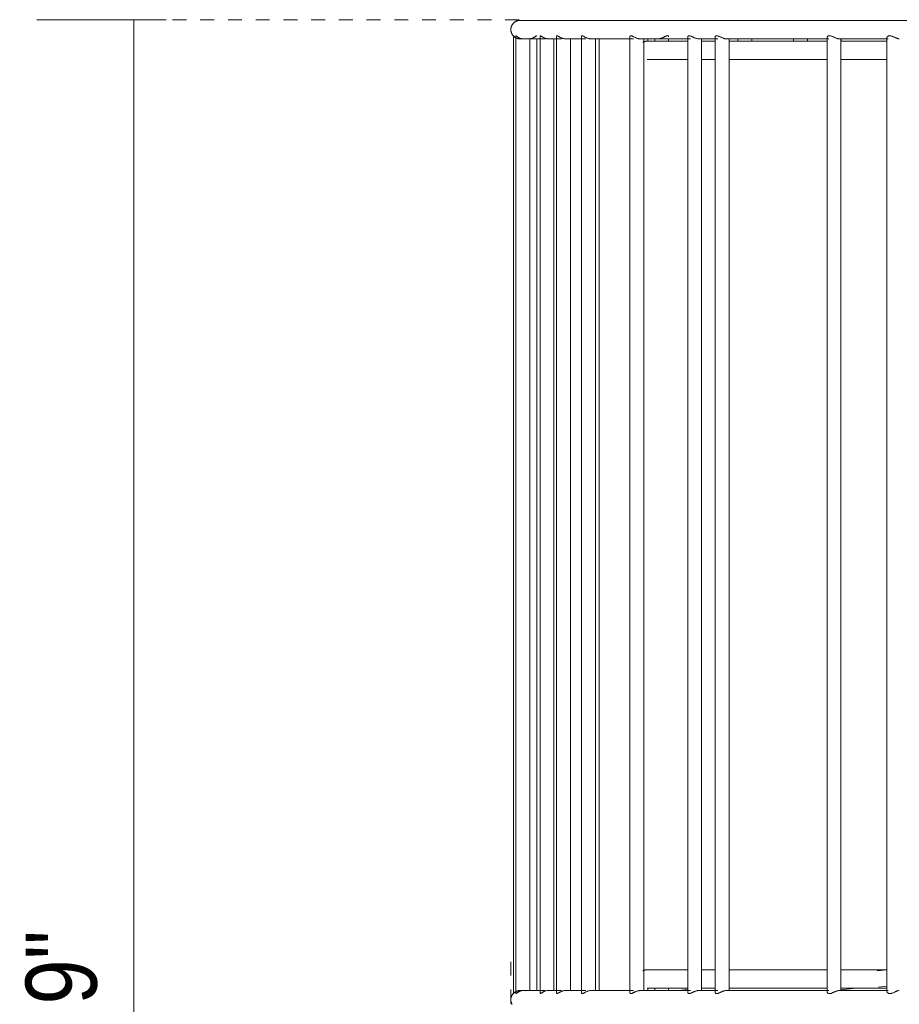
# Model space of a CAD drawing. Header units: millimetres. Extents: x -3269 to -1326, y 696 to 6709.
# Tile 5 of 11: x -1982 to -1792, y 1306 to 1519. Entities that reach past the tile are written whole.
import ezdxf

# ---------------------------------------------------------------- set-up
doc = ezdxf.new("R2010")
doc.units = ezdxf.units.MM
doc.linetypes.add('Dash', pattern=[6, 3, -3])
doc.layers.add('A-ANNO-DIMS', color=7, linetype='Dash', lineweight=9, true_color=0xd2d2d2)
doc.layers.add('A-ANNO-DIMS-7', color=7, linetype='Continuous', lineweight=9)
doc.layers.add('E-LITE-EQPM', color=7, linetype='Continuous', lineweight=20)
doc.styles.add('Arial Narrow', font='ARIALN.TTF', dxfattribs={"height": 15.4})
doc.dimstyles.new('FARO_-_2_2mm_Arial_Narrow_mm_Inch_Left', dxfattribs={"dimscale": 304.8, "dimtxt": 15.760837, "dimasz": 0, "dimexe": 0.068898, "dimexo": 0.0625, "dimgap": 0.011483, "dimtad": 1, "dimdec": 0, "dimzin": 0, "dimdsep": 46, "dimtxsty": 'Arial Narrow', "dimblk1": 'NONE', "dimblk2": 'NONE', "dimsah": 1, "dimcen": 0.09, "dimadec": 0, "dimazin": 0, "dimtfac": 1, "dimtdec": 4, "dimtix": 1, "dimtmove": 0, "dimatfit": 3, "dimfxl": 0.022966, "dimfxlon": 1, "dimtvp": 1, "dimtolj": 1, "dimtzin": 0, "dimarcsym": 2})

# ---------------------------------------------------------------- blocks, each defined once
blk = doc.blocks.new('29307 - 29307 LINDA White table lamp-433246-Frontal_PDF')
at = {"layer": 'E-LITE-EQPM'}
for p, q in [((-3268.77, 1515.96), (-3268.77, 1308.61)), ((-3268.22, 1515.95), (-3268.22, 1308.61)), ((-3263.01, 1515.91), (-3263.01, 1308.65)), ((-3259.44, 1515.88), (-3259.44, 1308.68)), ((-3254.02, 1515.84), (-3254.02, 1308.72)), ((-3243.54, 1515.77), (-3243.54, 1308.79)), ((-3231.02, 1515.69), (-3231.02, 1308.87)), ((-3225.1, 1515.66), (-3225.1, 1308.9)), ((-3200.89, 1515.54), (-3200.89, 1309.02)), ((-3187.92, 1515.49), (-3187.92, 1309.07)), ((-3267.32, 1515.28), (-3267.3, 1515.28)), ((-3265.22, 1309.27), (-3265.22, 1515.3)), ((-3263.73, 1309.23), (-3263.73, 1515.29)), ((-3260.01, 1309.27), (-3260.01, 1515.3)), ((-3256.44, 1309.24), (-3256.44, 1515.32)), ((-3251.02, 1309.32), (-3251.02, 1515.24)), ((-3250.22, 1309.26), (-3250.22, 1515.3)), ((-3240.54, 1309.28), (-3240.54, 1515.22)), ((-3239.66, 1514.78), (-3239.66, 1515.29)), ((-3238.17, 1515.28), (-3238.17, 1514.72)), ((-3235.17, 1514.77), (-3235.17, 1515.29)), ((-3228.64, 1515.28), (-3224.53, 1515.28)), ((-3228.02, 1309.27), (-3228.02, 1515.29)), ((-3222.1, 1309.27), (-3222.1, 1515.31)), ((-3219.65, 1515.28), (-3222.1, 1515.28)), ((-3220.17, 1515.3), (-3220.17, 1514.77)), ((-3217.17, 1514.78), (-3217.17, 1515.34)), ((-3208.12, 1515.33), (-3208.12, 1514.77)), ((-3205.12, 1514.77), (-3205.12, 1515.3)), ((-3197.89, 1309.21), (-3197.89, 1515.35)), ((-3197.81, 1514.77), (-3197.81, 1515.29)), ((-3187.92, 1313.73), (-3190.05, 1313.52)), ((-3267.3, 1309.28), (-3267.32, 1309.28)), ((-3259.99, 1309.28), (-3259.92, 1309.28)), ((-3239.66, 1309.28), (-3239.66, 1309.79)), ((-3238.17, 1309.8), (-3238.17, 1309.28)), ((-3235.17, 1309.28), (-3235.17, 1309.79)), ((-3231.02, 1309.48), (-3232.93, 1309.28)), ((-3224.53, 1309.28), (-3228.64, 1309.28)), ((-3197.89, 1309.44), (-3194.56, 1309.79)), ((-3197.81, 1309.27), (-3197.81, 1309.45)), ((-3189.71, 1310.04), (-3187.92, 1310.22))]:
    blk.add_line(p, q, dxfattribs=at)
at = {"layer": 'E-LITE-EQPM', "flags": 128}
for points in [[(-3269.32, 1517.28), (-3269.32, 1517.36), (-3269.31, 1517.44), (-3269.3, 1517.52), (-3269.29, 1517.6), (-3269.28, 1517.68), (-3269.26, 1517.76), (-3269.24, 1517.84), (-3269.22, 1517.91), (-3269.19, 1517.99), (-3269.16, 1518.06), (-3269.13, 1518.13), (-3269.09, 1518.21), (-3269.05, 1518.28), (-3269.01, 1518.34), (-3268.97, 1518.41), (-3268.92, 1518.48), (-3268.87, 1518.54), (-3268.82, 1518.6), (-3268.77, 1518.66), (-3268.71, 1518.72), (-3268.65, 1518.77), (-3268.59, 1518.82), (-3268.53, 1518.87), (-3268.47, 1518.92), (-3268.4, 1518.97), (-3268.33, 1519.01), (-3268.26, 1519.05), (-3268.19, 1519.08), (-3268.12, 1519.12), (-3268.04, 1519.15), (-3267.97, 1519.17), (-3267.89, 1519.2), (-3267.81, 1519.22), (-3267.74, 1519.24), (-3267.66, 1519.25), (-3267.58, 1519.27), (-3267.5, 1519.27), (-3267.42, 1519.28), (-3267.34, 1519.28), (-3267.32, 1519.28)], [(-3179.35, 1519.28), (-3185.84, 1519.28), (-3192.15, 1519.28), (-3198.26, 1519.28), (-3204.17, 1519.28), (-3209.86, 1519.28), (-3215.32, 1519.28), (-3220.55, 1519.28), (-3225.54, 1519.28), (-3230.28, 1519.28), (-3234.76, 1519.28), (-3238.98, 1519.28), (-3242.93, 1519.28), (-3246.6, 1519.28), (-3249.98, 1519.28), (-3253.08, 1519.28), (-3255.88, 1519.28), (-3258.38, 1519.28), (-3260.58, 1519.28), (-3262.48, 1519.28), (-3264.06, 1519.28), (-3265.34, 1519.28), (-3266.3, 1519.28), (-3266.94, 1519.28), (-3267.27, 1519.28), (-3267.32, 1519.28)], [(-3267.32, 1519.28), (-3267.16, 1519.28), (-3266.68, 1519.28), (-3265.89, 1519.28), (-3264.79, 1519.28), (-3263.37, 1519.28), (-3262.66, 1519.28)], [(-3253.32, 1519.28), (-3251.69, 1519.28), (-3248.46, 1519.28), (-3247.18, 1519.28)], [(-3237.39, 1519.28), (-3237.07, 1519.28), (-3232.73, 1519.28), (-3228.13, 1519.28), (-3227.83, 1519.28)], [(-3214.21, 1519.28), (-3212.84, 1519.28), (-3207.27, 1519.28), (-3201.48, 1519.28), (-3199.51, 1519.28)], [(-3267.32, 1515.28), (-3267.4, 1515.28), (-3267.48, 1515.29), (-3267.56, 1515.3), (-3267.64, 1515.31), (-3267.72, 1515.32), (-3267.79, 1515.34), (-3267.87, 1515.36), (-3267.95, 1515.38), (-3268.02, 1515.41), (-3268.1, 1515.44), (-3268.17, 1515.47), (-3268.24, 1515.51), (-3268.31, 1515.55), (-3268.38, 1515.59), (-3268.45, 1515.63), (-3268.51, 1515.68), (-3268.58, 1515.73), (-3268.64, 1515.78), (-3268.7, 1515.83), (-3268.75, 1515.89), (-3268.81, 1515.95), (-3268.86, 1516.01), (-3268.91, 1516.07), (-3268.96, 1516.14), (-3269, 1516.2), (-3269.04, 1516.27), (-3269.08, 1516.34), (-3269.12, 1516.41), (-3269.15, 1516.48), (-3269.18, 1516.56), (-3269.21, 1516.63), (-3269.23, 1516.71), (-3269.26, 1516.79), (-3269.27, 1516.86), (-3269.29, 1516.94), (-3269.3, 1517.02), (-3269.31, 1517.1), (-3269.32, 1517.18), (-3269.32, 1517.26), (-3269.32, 1517.28)], [(-3265.44, 1515.28), (-3266.37, 1515.28), (-3266.99, 1515.28), (-3267.29, 1515.28), (-3267.32, 1515.28)], [(-3267.23, 1515.28), (-3266.84, 1515.28), (-3266.83, 1515.28)], [(-3266.6, 1515.28), (-3265.76, 1515.28), (-3264.61, 1515.28), (-3263.15, 1515.28), (-3261.86, 1515.28)], [(-3261.14, 1515.28), (-3259.03, 1515.28), (-3258.39, 1515.28)], [(-3257.47, 1515.28), (-3254.86, 1515.28), (-3253.08, 1515.28)], [(-3254.05, 1515.28), (-3255.18, 1515.28), (-3256.44, 1515.28)], [(-3251.95, 1515.28), (-3248.74, 1515.28), (-3245.25, 1515.28), (-3242.77, 1515.28)], [(-3241.3, 1515.28), (-3237.24, 1515.28), (-3232.91, 1515.28), (-3230.4, 1515.28)], [(-3240.76, 1514.55), (-3240.69, 1514.58), (-3240.62, 1514.62), (-3240.54, 1514.65), (-3240.47, 1514.67), (-3240.39, 1514.7), (-3240.31, 1514.72), (-3240.24, 1514.74), (-3240.16, 1514.75), (-3240.08, 1514.77), (-3240, 1514.77), (-3239.92, 1514.78), (-3239.84, 1514.78), (-3239.82, 1514.78)], [(-3231.02, 1514.78), (-3232.12, 1514.78), (-3234.02, 1514.78), (-3235.65, 1514.78), (-3237.01, 1514.78), (-3238.11, 1514.78), (-3238.94, 1514.78), (-3239.49, 1514.78), (-3239.78, 1514.78), (-3239.82, 1514.78)], [(-3239.82, 1514.78), (-3239.68, 1514.78), (-3239.27, 1514.78), (-3238.59, 1514.78), (-3237.64, 1514.78), (-3236.42, 1514.78), (-3235.84, 1514.78)], [(-3232.69, 1514.78), (-3231.16, 1514.78), (-3231.02, 1514.78)], [(-3225.1, 1514.78), (-3227.55, 1514.78), (-3228.02, 1514.78)], [(-3222.65, 1515.28), (-3217.52, 1515.28), (-3212.15, 1515.28), (-3206.55, 1515.28), (-3200.74, 1515.28), (-3200.51, 1515.28)], [(-3200.89, 1514.78), (-3203.85, 1514.78), (-3207.93, 1514.78), (-3211.79, 1514.78), (-3215.42, 1514.78), (-3218.82, 1514.78), (-3221.97, 1514.78), (-3222.1, 1514.78)], [(-3217.7, 1514.78), (-3217.28, 1514.78), (-3213.78, 1514.78), (-3210.04, 1514.78), (-3209.39, 1514.78)], [(-3207.83, 1515.28), (-3213.25, 1515.28), (-3217.68, 1515.28)], [(-3198.25, 1515.28), (-3192.14, 1515.28), (-3187.62, 1515.28)], [(-3187.92, 1514.78), (-3190.34, 1514.78), (-3195.04, 1514.78), (-3197.89, 1514.78)], [(-3239.82, 1510.78), (-3239.68, 1510.78), (-3239.27, 1510.78), (-3238.59, 1510.78), (-3237.64, 1510.78), (-3236.42, 1510.78), (-3234.93, 1510.78), (-3233.18, 1510.78), (-3231.16, 1510.78), (-3231.02, 1510.78)], [(-3238.34, 1510.78), (-3238.94, 1510.78), (-3239.49, 1510.78), (-3239.78, 1510.78), (-3239.82, 1510.78)], [(-3228.02, 1510.78), (-3226.36, 1510.78), (-3225.1, 1510.78)], [(-3222.1, 1510.78), (-3220.55, 1510.78), (-3217.28, 1510.78), (-3213.78, 1510.78), (-3210.04, 1510.78), (-3206.08, 1510.78), (-3201.89, 1510.78), (-3200.88, 1510.78)], [(-3197.89, 1510.78), (-3197.5, 1510.78), (-3192.9, 1510.78), (-3188.11, 1510.78), (-3187.92, 1510.78)], [(-3240.75, 1313.55), (-3240.68, 1313.59), (-3240.6, 1313.62), (-3240.53, 1313.65), (-3240.45, 1313.68), (-3240.38, 1313.7), (-3240.3, 1313.72), (-3240.22, 1313.74), (-3240.14, 1313.76), (-3240.06, 1313.77), (-3239.99, 1313.78), (-3239.91, 1313.78), (-3239.83, 1313.78), (-3239.82, 1313.78)], [(-3231.02, 1313.78), (-3232.12, 1313.78), (-3234.02, 1313.78), (-3235.65, 1313.78), (-3237.01, 1313.78), (-3238.11, 1313.78), (-3238.94, 1313.78), (-3239.49, 1313.78), (-3239.78, 1313.78), (-3239.82, 1313.78)], [(-3239.82, 1313.78), (-3239.68, 1313.78), (-3239.27, 1313.78), (-3238.59, 1313.78), (-3238.35, 1313.78)], [(-3225.1, 1313.78), (-3227.55, 1313.78), (-3228.03, 1313.78)], [(-3200.89, 1313.78), (-3203.85, 1313.78), (-3207.93, 1313.78), (-3211.79, 1313.78), (-3215.42, 1313.78), (-3218.82, 1313.78), (-3221.97, 1313.78), (-3222.1, 1313.78)], [(-3187.92, 1313.78), (-3190.34, 1313.78), (-3195.04, 1313.78), (-3197.89, 1313.78)], [(-3269.32, 1307.28), (-3269.32, 1307.36), (-3269.31, 1307.44), (-3269.3, 1307.52), (-3269.29, 1307.6), (-3269.28, 1307.68), (-3269.26, 1307.76), (-3269.24, 1307.84), (-3269.22, 1307.91), (-3269.19, 1307.99), (-3269.16, 1308.06), (-3269.13, 1308.13), (-3269.09, 1308.21), (-3269.05, 1308.28), (-3269.01, 1308.34), (-3268.97, 1308.41), (-3268.92, 1308.48), (-3268.87, 1308.54), (-3268.82, 1308.6), (-3268.77, 1308.66), (-3268.71, 1308.72), (-3268.65, 1308.77), (-3268.59, 1308.82), (-3268.53, 1308.87), (-3268.47, 1308.92), (-3268.4, 1308.97), (-3268.33, 1309.01), (-3268.26, 1309.05), (-3268.19, 1309.08), (-3268.12, 1309.12), (-3268.04, 1309.15), (-3267.97, 1309.17), (-3267.89, 1309.2), (-3267.81, 1309.22), (-3267.74, 1309.24), (-3267.66, 1309.25), (-3267.58, 1309.27), (-3267.5, 1309.27), (-3267.42, 1309.28), (-3267.34, 1309.28), (-3267.32, 1309.28)], [(-3267.32, 1309.28), (-3267.16, 1309.28), (-3266.68, 1309.28), (-3265.89, 1309.28), (-3265.44, 1309.28)], [(-3266.83, 1309.28), (-3267.23, 1309.28), (-3267.23, 1309.28)], [(-3261.86, 1309.28), (-3263.55, 1309.28), (-3264.94, 1309.28), (-3266, 1309.28), (-3266.6, 1309.28)], [(-3264.96, 1309.28), (-3263.64, 1309.28), (-3263.01, 1309.28)], [(-3258.39, 1309.28), (-3260.59, 1309.28), (-3261.14, 1309.28)], [(-3253.08, 1309.28), (-3255.88, 1309.28), (-3257.47, 1309.28)], [(-3256.44, 1309.28), (-3256.01, 1309.28), (-3254.05, 1309.28)], [(-3242.77, 1309.28), (-3246.45, 1309.28), (-3249.85, 1309.28), (-3251.95, 1309.28)], [(-3230.4, 1309.28), (-3234.88, 1309.28), (-3239.09, 1309.28), (-3241.3, 1309.28)], [(-3239.82, 1309.78), (-3239.68, 1309.78), (-3239.27, 1309.78), (-3238.59, 1309.78), (-3237.64, 1309.78), (-3236.42, 1309.78), (-3234.93, 1309.78), (-3233.18, 1309.78), (-3231.16, 1309.78), (-3231.02, 1309.78)], [(-3236.27, 1309.78), (-3237.01, 1309.78), (-3238.11, 1309.78), (-3238.94, 1309.78), (-3239.49, 1309.78), (-3239.78, 1309.78), (-3239.82, 1309.78)], [(-3228.02, 1309.78), (-3226.36, 1309.78), (-3225.1, 1309.78)], [(-3200.51, 1309.28), (-3206.34, 1309.28), (-3211.95, 1309.28), (-3217.32, 1309.28), (-3222.46, 1309.28), (-3222.65, 1309.28)], [(-3222.1, 1309.78), (-3220.55, 1309.78), (-3217.28, 1309.78), (-3213.78, 1309.78), (-3210.04, 1309.78), (-3206.08, 1309.78), (-3201.89, 1309.78), (-3200.89, 1309.78)], [(-3187.62, 1309.28), (-3193.88, 1309.28), (-3198.25, 1309.28)], [(-3197.89, 1309.78), (-3197.5, 1309.78), (-3192.9, 1309.78), (-3188.11, 1309.78), (-3187.92, 1309.78)], [(-3197.89, 1309.28), (-3192.06, 1309.28), (-3187.92, 1309.28)], [(-3269.04, 1306.27), (-3269.08, 1306.34), (-3269.12, 1306.41), (-3269.15, 1306.48), (-3269.18, 1306.56), (-3269.21, 1306.63), (-3269.23, 1306.71), (-3269.26, 1306.79), (-3269.27, 1306.86), (-3269.29, 1306.94), (-3269.3, 1307.02), (-3269.31, 1307.1), (-3269.32, 1307.18), (-3269.32, 1307.26), (-3269.32, 1307.28)]]:
    blk.add_lwpolyline(points, dxfattribs=at)
at = {"layer": 'E-LITE-EQPM'}
for points, knots in [([(-3268.77, 1515.96), (-3268.77, 1515.95), (-3268.75, 1515.94), (-3268.7, 1515.89), (-3268.62, 1515.82), (-3268.51, 1515.72), (-3268.38, 1515.64), (-3268.29, 1515.58), (-3268.24, 1515.55)], [-1, -1, -1, -1, -0.9444444, -0.9027778, -0.8611111, -0.8055556, -0.7638889, -0.7222222, -0.7222222, -0.7222222, -0.7222222]), ([(-3268.22, 1515.95), (-3268.22, 1515.96), (-3268.19, 1515.94), (-3268.1, 1515.88), (-3268.01, 1515.8), (-3267.9, 1515.72), (-3267.76, 1515.63), (-3267.61, 1515.53), (-3267.43, 1515.45), (-3267.23, 1515.38), (-3266.99, 1515.31), (-3266.67, 1515.28), (-3266.44, 1515.28), (-3266.31, 1515.3)], [-1, -1, -1, -1, -0.9166667, -0.875, -0.8333333, -0.7847222, -0.75, -0.6944444, -0.6527778, -0.6111111, -0.5555556, -0.5, -0.4166667, -0.4166667, -0.4166667, -0.4166667]), ([(-3265.09, 1515.31), (-3265, 1515.33), (-3264.83, 1515.37), (-3264.6, 1515.46), (-3264.42, 1515.54), (-3264.26, 1515.63), (-3264.12, 1515.71), (-3263.99, 1515.8), (-3263.89, 1515.89), (-3263.8, 1515.94), (-3263.75, 1515.96), (-3263.73, 1515.95), (-3263.73, 1515.94)], [-0.4722222, -0.4722222, -0.4722222, -0.4722222, -0.4166667, -0.3611111, -0.3194444, -0.2777778, -0.2291667, -0.1944444, -0.1388889, -0.0972222, -0.0555556, 0, 0, 0, 0]), ([(-3263.01, 1515.91), (-3263.01, 1515.93), (-3262.99, 1515.96), (-3262.94, 1515.96), (-3262.85, 1515.93), (-3262.74, 1515.85), (-3262.6, 1515.77), (-3262.46, 1515.68), (-3262.3, 1515.6), (-3262.12, 1515.51), (-3261.93, 1515.42), (-3261.71, 1515.36), (-3261.49, 1515.31), (-3261.33, 1515.29), (-3261.24, 1515.29)], [-1, -1, -1, -1, -0.9444444, -0.9027778, -0.8611111, -0.8055556, -0.7638889, -0.7222222, -0.6736111, -0.6388889, -0.5833333, -0.5416667, -0.5, -0.4444444, -0.4444444, -0.4444444, -0.4444444]), ([(-3259.44, 1515.88), (-3259.44, 1515.91), (-3259.42, 1515.95), (-3259.37, 1515.96), (-3259.28, 1515.95), (-3259.17, 1515.88), (-3259.03, 1515.81), (-3258.88, 1515.73), (-3258.73, 1515.64), (-3258.54, 1515.55), (-3258.35, 1515.46), (-3258.14, 1515.39), (-3257.92, 1515.33), (-3257.67, 1515.29), (-3257.49, 1515.28), (-3257.41, 1515.29)], [-1, -1, -1, -1, -0.9444444, -0.9027778, -0.8611111, -0.8055556, -0.7638889, -0.7222222, -0.6736111, -0.6388889, -0.5833333, -0.5416667, -0.5, -0.4444444, -0.3888889, -0.3888889, -0.3888889, -0.3888889]), ([(-3254.02, 1515.84), (-3254.02, 1515.88), (-3254, 1515.93), (-3253.93, 1515.97), (-3253.82, 1515.94), (-3253.69, 1515.89), (-3253.54, 1515.83), (-3253.39, 1515.73), (-3253.2, 1515.64), (-3253.03, 1515.56), (-3252.85, 1515.47), (-3252.64, 1515.4), (-3252.39, 1515.33), (-3252.13, 1515.29), (-3251.95, 1515.28), (-3251.87, 1515.29)], [-1, -1, -1, -1, -0.9444444, -0.8888889, -0.8333333, -0.7847222, -0.75, -0.6944444, -0.6527778, -0.6111111, -0.5694444, -0.5277778, -0.4722222, -0.4166667, -0.3611111, -0.3611111, -0.3611111, -0.3611111]), ([(-3243.54, 1515.77), (-3243.54, 1515.81), (-3243.52, 1515.9), (-3243.43, 1515.96), (-3243.28, 1515.95), (-3243.14, 1515.92), (-3242.98, 1515.85), (-3242.83, 1515.77), (-3242.64, 1515.68), (-3242.45, 1515.59), (-3242.25, 1515.5), (-3242.03, 1515.42), (-3241.79, 1515.34), (-3241.53, 1515.29), (-3241.36, 1515.28), (-3241.28, 1515.28)], [-1, -1, -1, -1, -0.9444444, -0.8611111, -0.8055556, -0.7638889, -0.7222222, -0.6736111, -0.6388889, -0.5833333, -0.5416667, -0.5, -0.4444444, -0.3888889, -0.3333333, -0.3333333, -0.3333333, -0.3333333]), ([(-3237.43, 1515.28), (-3237.35, 1515.29), (-3237.2, 1515.3), (-3236.98, 1515.35), (-3236.77, 1515.41), (-3236.55, 1515.5), (-3236.34, 1515.58), (-3236.15, 1515.68), (-3235.98, 1515.76), (-3235.8, 1515.84), (-3235.64, 1515.92), (-3235.49, 1515.95), (-3235.36, 1515.96), (-3235.25, 1515.93), (-3235.19, 1515.85), (-3235.17, 1515.78), (-3235.17, 1515.73)], [-0.6666667, -0.6666667, -0.6666667, -0.6666667, -0.6111111, -0.5694444, -0.5277778, -0.4722222, -0.4305556, -0.3888889, -0.3402778, -0.3055556, -0.25, -0.2083333, -0.1666667, -0.1111111, -0.0555556, 0, 0, 0, 0]), ([(-3231.02, 1515.69), (-3231.02, 1515.74), (-3231.01, 1515.82), (-3230.95, 1515.9), (-3230.83, 1515.95), (-3230.67, 1515.97), (-3230.49, 1515.91), (-3230.31, 1515.84), (-3230.12, 1515.76), (-3229.93, 1515.66), (-3229.73, 1515.58), (-3229.52, 1515.48), (-3229.28, 1515.4), (-3228.98, 1515.31), (-3228.78, 1515.29), (-3228.66, 1515.28)], [-1, -1, -1, -1, -0.9444444, -0.8888889, -0.8333333, -0.7777778, -0.7222222, -0.6736111, -0.6388889, -0.5833333, -0.5416667, -0.5, -0.4444444, -0.3888889, -0.3055556, -0.3055556, -0.3055556, -0.3055556]), ([(-3225.1, 1515.66), (-3225.1, 1515.71), (-3225.08, 1515.79), (-3225.02, 1515.87), (-3224.89, 1515.95), (-3224.7, 1515.97), (-3224.47, 1515.9), (-3224.28, 1515.83), (-3224.1, 1515.75), (-3223.92, 1515.66), (-3223.71, 1515.57), (-3223.51, 1515.48), (-3223.29, 1515.41), (-3223.08, 1515.34), (-3222.85, 1515.29), (-3222.7, 1515.28), (-3222.63, 1515.28)], [-1, -1, -1, -1, -0.9444444, -0.8888889, -0.8333333, -0.75, -0.6944444, -0.6527778, -0.6111111, -0.5625, -0.5277778, -0.4722222, -0.4305556, -0.3888889, -0.3333333, -0.2777778, -0.2777778, -0.2777778, -0.2777778]), ([(-3200.89, 1515.54), (-3200.89, 1515.59), (-3200.87, 1515.65), (-3200.83, 1515.74), (-3200.75, 1515.82), (-3200.65, 1515.91), (-3200.51, 1515.95), (-3200.36, 1515.96), (-3200.2, 1515.94), (-3200, 1515.9), (-3199.8, 1515.81), (-3199.59, 1515.73), (-3199.39, 1515.64), (-3199.21, 1515.55), (-3199, 1515.47), (-3198.8, 1515.39), (-3198.61, 1515.33), (-3198.42, 1515.29), (-3198.31, 1515.28), (-3198.25, 1515.28)], [-1, -1, -1, -1, -0.9444444, -0.9027778, -0.8611111, -0.8055556, -0.7638889, -0.7222222, -0.6805556, -0.6388889, -0.5833333, -0.5416667, -0.5, -0.4513889, -0.4166667, -0.3611111, -0.3194444, -0.2777778, -0.2222222, -0.2222222, -0.2222222, -0.2222222]), ([(-3187.92, 1515.49), (-3187.92, 1515.55), (-3187.89, 1515.63), (-3187.82, 1515.74), (-3187.73, 1515.82), (-3187.63, 1515.89), (-3187.49, 1515.94), (-3187.29, 1515.97), (-3187.06, 1515.94), (-3186.83, 1515.86), (-3186.62, 1515.78), (-3186.42, 1515.69), (-3186.24, 1515.61), (-3186.03, 1515.52), (-3185.84, 1515.43), (-3185.64, 1515.37), (-3185.46, 1515.31), (-3185.34, 1515.29), (-3185.28, 1515.29)], [-1, -1, -1, -1, -0.9166667, -0.875, -0.8333333, -0.7916667, -0.75, -0.6944444, -0.6388889, -0.5833333, -0.5416667, -0.5, -0.4513889, -0.4166667, -0.3611111, -0.3194444, -0.2777778, -0.2222222, -0.2222222, -0.2222222, -0.2222222]), ([(-3268.77, 1308.61), (-3268.77, 1308.61), (-3268.75, 1308.63), (-3268.7, 1308.67), (-3268.62, 1308.74), (-3268.52, 1308.84), (-3268.39, 1308.92), (-3268.3, 1308.98), (-3268.24, 1309.01)], [0, 0, 0, 0, 0.0555556, 0.0972222, 0.1388889, 0.1944444, 0.2291667, 0.2777778, 0.2777778, 0.2777778, 0.2777778]), ([(-3268.22, 1308.61), (-3268.22, 1308.61), (-3268.2, 1308.62), (-3268.15, 1308.65), (-3268.06, 1308.71), (-3267.96, 1308.8), (-3267.83, 1308.89), (-3267.7, 1308.98), (-3267.54, 1309.06), (-3267.35, 1309.14), (-3267.12, 1309.22), (-3266.81, 1309.28), (-3266.49, 1309.29), (-3266.27, 1309.26), (-3266.18, 1309.24)], [0, 0, 0, 0, 0.0555556, 0.0972222, 0.1388889, 0.1944444, 0.2291667, 0.2777778, 0.3194444, 0.3611111, 0.4166667, 0.4722222, 0.5555556, 0.6111111, 0.6111111, 0.6111111, 0.6111111]), ([(-3263.01, 1308.65), (-3263.01, 1308.63), (-3262.99, 1308.61), (-3262.94, 1308.61), (-3262.85, 1308.64), (-3262.74, 1308.71), (-3262.61, 1308.79), (-3262.47, 1308.87), (-3262.31, 1308.97), (-3262.13, 1309.05), (-3261.91, 1309.15), (-3261.6, 1309.23), (-3261.37, 1309.27), (-3261.24, 1309.28)], [0, 0, 0, 0, 0.0555556, 0.0972222, 0.1388889, 0.1944444, 0.2291667, 0.2777778, 0.3194444, 0.3611111, 0.4166667, 0.4722222, 0.5555556, 0.5555556, 0.5555556, 0.5555556]), ([(-3259.44, 1308.68), (-3259.44, 1308.65), (-3259.42, 1308.62), (-3259.37, 1308.6), (-3259.28, 1308.62), (-3259.17, 1308.68), (-3259.03, 1308.75), (-3258.9, 1308.83), (-3258.73, 1308.92), (-3258.55, 1309.01), (-3258.35, 1309.1), (-3258.14, 1309.17), (-3257.92, 1309.24), (-3257.67, 1309.28), (-3257.49, 1309.28), (-3257.41, 1309.28)], [0, 0, 0, 0, 0.0555556, 0.0972222, 0.1388889, 0.1944444, 0.2291667, 0.2777778, 0.3194444, 0.3611111, 0.4166667, 0.4583333, 0.5, 0.5555556, 0.6111111, 0.6111111, 0.6111111, 0.6111111]), ([(-3254.02, 1308.72), (-3254.02, 1308.69), (-3254.01, 1308.64), (-3253.95, 1308.6), (-3253.87, 1308.6), (-3253.76, 1308.65), (-3253.62, 1308.7), (-3253.48, 1308.78), (-3253.32, 1308.87), (-3253.13, 1308.96), (-3252.93, 1309.06), (-3252.72, 1309.13), (-3252.5, 1309.21), (-3252.26, 1309.26), (-3252.08, 1309.28), (-3252, 1309.28)], [0, 0, 0, 0, 0.0555556, 0.0972222, 0.1388889, 0.1944444, 0.2291667, 0.2777778, 0.3194444, 0.3611111, 0.4166667, 0.4583333, 0.5, 0.5555556, 0.6111111, 0.6111111, 0.6111111, 0.6111111]), ([(-3243.54, 1308.79), (-3243.54, 1308.75), (-3243.53, 1308.68), (-3243.46, 1308.62), (-3243.35, 1308.61), (-3243.22, 1308.62), (-3243.07, 1308.67), (-3242.92, 1308.75), (-3242.73, 1308.84), (-3242.56, 1308.92), (-3242.37, 1309.02), (-3242.16, 1309.1), (-3241.94, 1309.18), (-3241.73, 1309.23), (-3241.51, 1309.27), (-3241.36, 1309.28), (-3241.28, 1309.28)], [0, 0, 0, 0, 0.0555556, 0.1111111, 0.1666667, 0.2083333, 0.25, 0.3055556, 0.3402778, 0.3888889, 0.4305556, 0.4722222, 0.5277778, 0.5694444, 0.6111111, 0.6666667, 0.6666667, 0.6666667, 0.6666667]), ([(-3231.02, 1308.87), (-3231.02, 1308.83), (-3231.01, 1308.75), (-3230.95, 1308.67), (-3230.83, 1308.61), (-3230.67, 1308.6), (-3230.5, 1308.65), (-3230.32, 1308.72), (-3230.13, 1308.8), (-3229.94, 1308.89), (-3229.74, 1308.98), (-3229.55, 1309.07), (-3229.35, 1309.15), (-3229.13, 1309.21), (-3228.9, 1309.27), (-3228.74, 1309.28), (-3228.66, 1309.28)], [0, 0, 0, 0, 0.0555556, 0.1111111, 0.1666667, 0.2222222, 0.2777778, 0.3194444, 0.3611111, 0.4166667, 0.4513889, 0.5, 0.5416667, 0.5833333, 0.6388889, 0.6944444, 0.6944444, 0.6944444, 0.6944444]), ([(-3225.1, 1308.9), (-3225.1, 1308.86), (-3225.08, 1308.78), (-3225.02, 1308.69), (-3224.91, 1308.62), (-3224.75, 1308.59), (-3224.58, 1308.63), (-3224.39, 1308.69), (-3224.2, 1308.77), (-3224.02, 1308.86), (-3223.81, 1308.95), (-3223.62, 1309.04), (-3223.42, 1309.12), (-3223.21, 1309.19), (-3222.98, 1309.25), (-3222.82, 1309.27), (-3222.74, 1309.28)], [0, 0, 0, 0, 0.0555556, 0.1111111, 0.1666667, 0.2222222, 0.2777778, 0.3194444, 0.3611111, 0.4166667, 0.4513889, 0.5, 0.5416667, 0.5833333, 0.6388889, 0.6944444, 0.6944444, 0.6944444, 0.6944444]), ([(-3200.89, 1309.02), (-3200.89, 1308.98), (-3200.87, 1308.91), (-3200.83, 1308.82), (-3200.75, 1308.74), (-3200.65, 1308.66), (-3200.51, 1308.62), (-3200.36, 1308.61), (-3200.2, 1308.62), (-3200, 1308.67), (-3199.81, 1308.75), (-3199.6, 1308.83), (-3199.41, 1308.92), (-3199.22, 1309.01), (-3199.01, 1309.09), (-3198.78, 1309.18), (-3198.51, 1309.26), (-3198.34, 1309.28), (-3198.25, 1309.28)], [0, 0, 0, 0, 0.0555556, 0.0972222, 0.1388889, 0.1944444, 0.2361111, 0.2777778, 0.3194444, 0.3611111, 0.4166667, 0.4513889, 0.5, 0.5416667, 0.5833333, 0.6388889, 0.6944444, 0.7777778, 0.7777778, 0.7777778, 0.7777778]), ([(-3187.92, 1309.07), (-3187.92, 1309.03), (-3187.91, 1308.97), (-3187.86, 1308.88), (-3187.78, 1308.79), (-3187.68, 1308.7), (-3187.55, 1308.64), (-3187.39, 1308.61), (-3187.18, 1308.6), (-3186.96, 1308.66), (-3186.75, 1308.74), (-3186.54, 1308.81), (-3186.34, 1308.91), (-3186.13, 1309), (-3185.95, 1309.08), (-3185.76, 1309.16), (-3185.53, 1309.23), (-3185.37, 1309.27), (-3185.28, 1309.28)], [0, 0, 0, 0, 0.0555556, 0.0972222, 0.1388889, 0.1944444, 0.2361111, 0.2777778, 0.3333333, 0.3888889, 0.4305556, 0.4722222, 0.5277778, 0.5625, 0.6111111, 0.6527778, 0.6944444, 0.7777778, 0.7777778, 0.7777778, 0.7777778])]:
    blk.add_open_spline(points, degree=3, knots=knots, dxfattribs=at)
for points in [[(-3219.73, 1515.29), (-3219.67, 1515.28), (-3219.6, 1515.28), (-3219.52, 1515.29)], [(-3207.77, 1515.29), (-3207.68, 1515.28), (-3207.57, 1515.29), (-3207.46, 1515.31)], [(-3265.23, 1309.27), (-3265.16, 1309.26), (-3265.09, 1309.25), (-3265.03, 1309.24)]]:
    blk.add_open_spline(points, degree=3, dxfattribs=at)
blk = doc.blocks.new('DIMBLOCK6-Frontal_PDF')
at = {"layer": 'A-ANNO-DIMS-7', "color": 251, "true_color": 0x5b5b5b, "transparency": 16777216}
for p, q in [((-1950.22, 1519.43), (-1978.22, 1519.43)), ((-1957.22, 1519.43), (-1957.22, 1040.5)), ((-1957.22, 1519.43), (-1950.22, 1519.43)), ((-1950.22, 1040.5), (-1978.22, 1040.5)), ((-1957.22, 1040.5), (-1950.22, 1040.5))]:
    blk.add_line(p, q, dxfattribs=at)
at = {"layer": 'A-ANNO-DIMS-7', "color": 0, "transparency": 16777216, "insert": (-1980.63, 1237.56), "char_height": 15.4, "width": 101.77, "attachment_point": 1, "rotation": 90, "line_spacing_factor": 0.974696, "style": 'Arial Narrow'}
blk.add_mtext('479 / 18.9"', dxfattribs=at)
blk = doc.blocks.new('_None')

msp = doc.modelspace()

# ---------------------------------------------------------------- linework, layer by layer
at = {"layer": 'A-ANNO-DIMS'}
for p, q in [((-1873.81, 1519.43), (-1953.81, 1519.43)), ((-1875.6, 1315.5), (-1875.6, 695.5))]:
    msp.add_line(p, q, dxfattribs=at)

# ---------------------------------------------------------------- block references
at = {"layer": 'E-LITE-EQPM'}
msp.add_blockref('29307 - 29307 LINDA White table lamp-433246-Frontal_PDF', (1393.72, 0), dxfattribs=at)

# ---------------------------------------------------------------- dimensions: what is measured, and where the dimension line sits
at = {"layer": 'A-ANNO-DIMS', "color": 251, "linetype": 'Continuous', "true_color": 0x5b5b5b}
dim = msp.add_linear_dim(base=(-1957.22, 1040.5), p1=(-1950.22, 1519.43), p2=(-1950.22, 1040.5), angle=90, dimstyle='FARO_-_2_2mm_Arial_Narrow_mm_Inch_Left', override={"dimpost": '<>', "dimfxl": 478.927882}, dxfattribs=at)
dim.commit()
dim.dimension.update_dxf_attribs({"geometry": 'DIMBLOCK6-Frontal_PDF', "text_midpoint": (-1970.69, 1279.96)})

doc.saveas('drawing.dxf')
